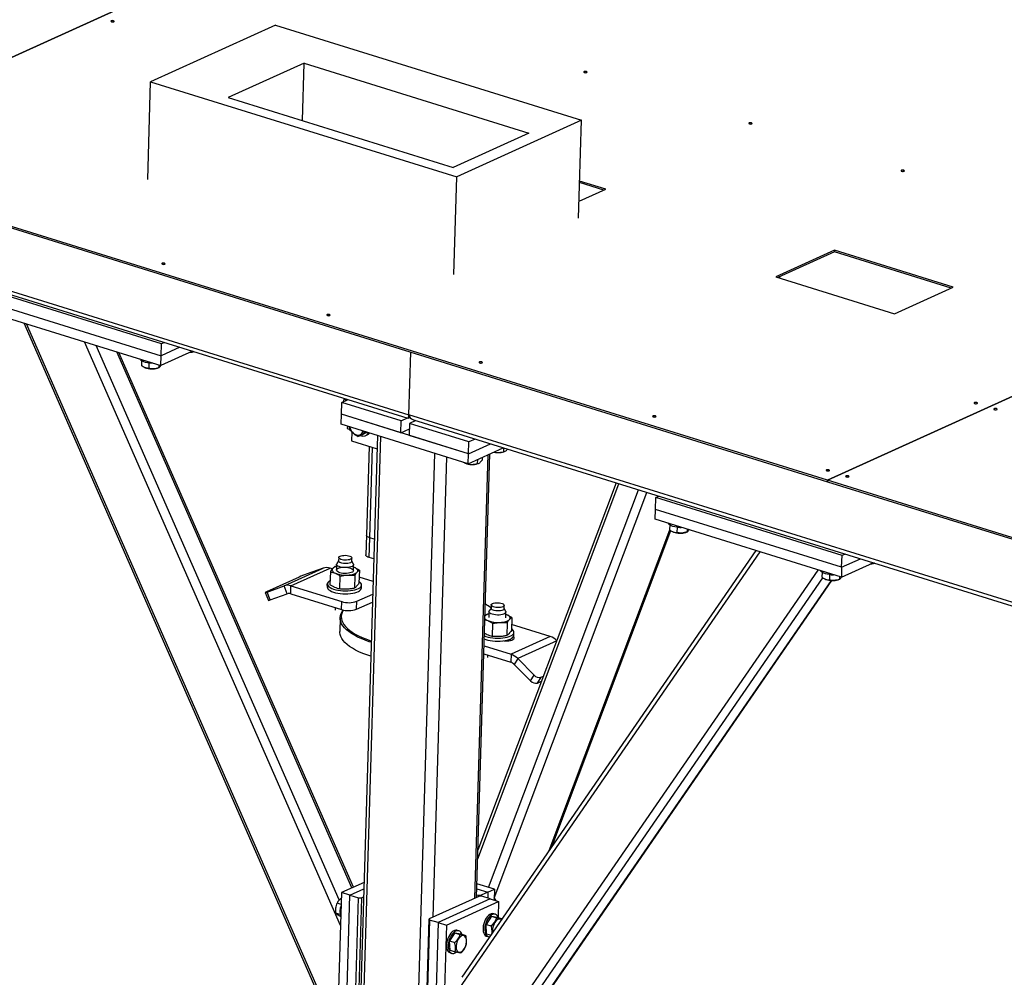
# Model space of a CAD drawing. Header units: millimetres. Extents: x 0 to 841, y 0 to 594.
# Tile 35 of 155: x 420 to 443, y 90 to 112. Entities that reach past the tile are written whole.
import ezdxf

# ---------------------------------------------------------------- set-up
doc = ezdxf.new("R2010")
doc.units = ezdxf.units.MM
doc.layers.add('TRAIT-FORT', color=4, linetype='Continuous', lineweight=25)

msp = doc.modelspace()

# ---------------------------------------------------------------- linework, layer by layer
at = {"layer": 'TRAIT-FORT', "color": 4, "linetype": 'Continuous', "lineweight": 25}
for p, q in [((432.76636, 117.36191), (414.91908, 109.25306)), ((414.91928, 109.253), (432.76656, 117.36185)), ((426.25491, 112.35738), (423.33916, 111.03262)), ((426.25491, 112.35738), (433.41341, 110.13084)), ((426.9263, 111.46778), (425.15207, 110.66167)), ((426.886, 110.12236), (426.9263, 111.46778)), ((426.9263, 111.46778), (432.18421, 109.83239)), ((423.27065, 108.74569), (423.33916, 111.03262)), ((423.33916, 111.03262), (430.49767, 108.80608)), ((425.15207, 110.66167), (430.40998, 109.02628)), ((433.41341, 110.13084), (430.49767, 108.80608)), ((433.3449, 107.8439), (433.41341, 110.13084)), ((432.18421, 109.83239), (430.40998, 109.02628)), ((408.69023, 109.67771), (429.37555, 103.24385)), ((457.01471, 109.81983), (439.16743, 101.71098)), ((439.16762, 101.71092), (457.01491, 109.81977)), ((408.80301, 109.55559), (429.35672, 103.16267)), ((414.91823, 109.21818), (439.16638, 101.67616)), ((439.16743, 101.71098), (414.91928, 109.253)), ((430.42916, 106.51914), (430.49767, 108.80608)), ((433.97984, 108.52001), (433.37083, 108.70943)), ((433.35668, 108.23688), (433.97984, 108.52001)), ((433.93391, 108.49914), (433.36979, 108.6746)), ((439.33254, 107.08864), (437.95966, 106.46488)), ((439.33254, 107.08864), (439.3315, 107.05381)), ((442.10378, 106.22669), (439.33254, 107.08864)), ((439.3315, 107.05381), (438.00454, 106.45092)), ((442.05785, 106.20582), (439.3315, 107.05381)), ((437.95966, 106.46488), (440.7309, 105.60292)), ((438.04449, 106.46907), (438.04358, 106.43877)), ((423.59137, 104.90233), (419.23656, 106.25683)), ((440.7309, 105.60292), (442.10378, 106.22669)), ((419.22821, 105.97822), (423.58302, 104.62372)), ((419.22126, 105.74604), (423.57606, 104.39154)), ((420.36994, 105.38876), (427.7004, 88.67451)), ((427.70385, 88.78982), (420.4325, 105.3693)), ((427.77899, 91.29808), (421.79334, 104.94603)), ((427.75006, 91.89151), (422.06122, 104.86272)), ((423.58302, 104.62372), (423.59137, 104.90233)), ((424.02042, 104.82245), (423.58302, 104.62372)), ((423.66135, 104.93413), (423.59137, 104.90233)), ((428.04674, 92.17442), (422.54844, 104.71117)), ((428.08195, 92.19042), (422.59733, 104.69597)), ((424.31964, 104.72938), (423.57606, 104.39154)), ((423.57606, 104.39154), (423.58302, 104.62372)), ((429.37555, 103.24385), (429.41941, 104.7078)), ((423.12441, 104.50628), (423.12106, 104.3944)), ((423.20151, 104.34511), (423.20924, 104.34184)), ((423.2992, 104.45398), (423.29537, 104.32603)), ((423.50161, 104.33308), (423.53348, 104.34438)), ((423.53379, 104.40469), (423.53197, 104.34385)), ((427.87566, 103.62334), (427.86151, 103.5988)), ((427.80217, 103.25304), (427.81052, 103.53165)), ((427.81052, 103.53165), (427.95678, 103.59811)), ((429.19614, 103.10068), (427.81052, 103.53165)), ((427.91897, 103.58093), (427.86151, 103.5988)), ((427.79521, 103.02087), (427.80217, 103.25304)), ((430.77136, 102.32952), (427.80217, 103.25304)), ((429.18779, 102.82207), (427.80217, 103.25304)), ((429.19614, 103.10068), (429.3424, 103.16713)), ((429.35986, 103.16287), (429.39746, 103.17995)), ((453.6239, 95.70177), (429.37555, 103.24385)), ((430.7644, 102.09735), (427.79521, 103.02087)), ((427.93983, 102.97588), (427.93812, 102.91887)), ((428.0084, 102.87676), (427.99122, 102.9599)), ((429.18779, 102.82207), (429.19614, 103.10068)), ((429.39408, 103.03911), (429.38574, 102.7605)), ((429.54034, 103.10556), (429.39408, 103.03911)), ((430.7797, 102.60813), (429.39408, 103.03911)), ((429.48833, 103.12174), (453.60507, 95.62059)), ((427.93812, 102.91887), (428.00393, 102.8984)), ((428.04418, 102.83685), (428.03801, 102.63095)), ((428.64194, 102.7575), (428.09391, 84.46383)), ((428.17179, 84.4024), (428.72092, 102.73294)), ((428.27617, 102.77396), (428.18471, 102.7324)), ((428.27617, 102.77396), (428.37421, 102.82896)), ((428.30928, 102.8501), (428.3195, 102.84577)), ((428.3438, 102.82164), (428.33998, 102.84009)), ((428.36472, 102.83115), (428.3438, 102.82164)), ((428.35768, 102.84592), (428.35744, 102.83797)), ((428.3727, 102.75719), (428.40321, 102.77105)), ((429.18779, 102.82207), (429.39034, 102.91409)), ((430.77136, 102.32952), (429.38574, 102.7605)), ((428.03801, 102.63095), (428.63261, 102.44601)), ((428.44536, 102.50425), (428.38314, 100.4274)), ((428.46101, 100.36597), (428.52434, 102.47968)), ((430.7644, 102.09735), (431.58424, 102.46984)), ((430.77136, 102.32952), (430.7797, 102.60813)), ((430.77136, 102.32952), (431.28502, 102.56291)), ((430.92596, 102.67459), (430.7797, 102.60813)), ((431.59063, 102.46785), (431.58785, 102.37516)), ((429.43864, 84.00836), (429.98777, 102.3389)), ((429.94299, 91.49064), (430.26539, 102.25255)), ((430.7644, 102.09735), (430.77136, 102.32952)), ((430.91926, 91.9342), (431.23006, 102.30892)), ((430.96007, 91.95275), (431.27087, 102.32746)), ((431.09024, 102.24539), (431.08817, 102.17611)), ((431.59739, 102.37542), (431.61267, 102.38084)), ((430.68463, 102.11128), (430.69485, 102.10695)), ((430.73303, 102.1071), (430.73279, 102.09915)), ((430.98061, 102.19558), (430.97768, 102.09793)), ((430.98722, 102.09819), (431.0025, 102.10361)), ((430.98718, 92.8576), (434.28963, 101.62837)), ((434.22665, 101.64796), (430.99326, 93.0606)), ((439.16638, 101.67616), (439.16743, 101.71098)), ((439.16658, 101.67625), (439.16638, 101.67616)), ((439.16762, 101.71092), (439.16658, 101.6761)), ((439.16658, 101.6761), (466.38372, 93.21062)), ((466.38476, 93.24544), (439.16762, 101.71092)), ((431.24216, 92.18403), (434.7449, 101.48676)), ((431.37066, 91.93411), (434.94417, 101.42478)), ((435.15139, 101.30676), (435.22138, 101.33856)), ((435.14305, 101.02815), (435.15139, 101.30676)), ((439.5062, 99.95227), (435.15139, 101.30676)), ((435.13609, 100.79597), (435.14305, 101.02815)), ((439.49785, 99.67365), (435.14305, 101.02815)), ((439.4909, 99.44148), (435.13609, 100.79597)), ((435.47623, 100.66443), (435.47287, 100.55256)), ((428.38314, 100.4274), (428.36923, 99.96305)), ((432.6588, 93.04651), (435.48266, 100.54624)), ((432.7197, 93.13493), (435.50487, 100.53191)), ((435.55332, 100.50327), (435.56105, 100.49999)), ((435.5668, 100.49765), (435.56105, 100.49999)), ((435.65101, 100.61214), (435.64718, 100.48419)), ((435.85342, 100.49123), (435.88529, 100.50253)), ((435.8856, 100.56285), (435.88378, 100.502)), ((428.4471, 99.90161), (428.46101, 100.36597)), ((428.56929, 100.33229), (428.46101, 100.36597)), ((430.55042, 89.81207), (437.58966, 100.03283)), ((437.49145, 100.06337), (430.61764, 90.08281)), ((439.49785, 99.67365), (439.5062, 99.95227)), ((439.57619, 99.98406), (439.5062, 99.95227)), ((427.68542, 99.74556), (427.68132, 99.60857)), ((427.73539, 99.8273), (427.69125, 99.76234)), ((427.73763, 99.90202), (427.73519, 99.82076)), ((428.04006, 99.81162), (428.04249, 99.89288)), ((428.08043, 99.75068), (428.04025, 99.81817)), ((428.08114, 99.5966), (428.08524, 99.73358)), ((428.55537, 99.86794), (428.4471, 99.90161)), ((439.4909, 99.44148), (440.23447, 99.77932)), ((439.49785, 99.67365), (439.93525, 99.87238)), ((426.45994, 99.23876), (427.37519, 99.6546)), ((426.61978, 99.23927), (427.53504, 99.65511)), ((427.37519, 99.6546), (426.97542, 99.51113)), ((427.5419, 99.56951), (427.53288, 99.26842)), ((427.59085, 99.63776), (427.53504, 99.65511)), ((427.6839, 99.69488), (427.6496, 99.68851)), ((427.76404, 99.16703), (427.77306, 99.46812)), ((428.10451, 99.67089), (428.08359, 99.67857)), ((428.10451, 99.67089), (428.08361, 99.67924)), ((428.11192, 99.48574), (428.1029, 99.18465)), ((428.21962, 99.60474), (428.2106, 99.30365)), ((430.47528, 87.30381), (438.9505, 99.60956)), ((439.03925, 99.55621), (439.0359, 99.44433)), ((439.21404, 99.50391), (439.2102, 99.37597)), ((439.49785, 99.67365), (439.4909, 99.44148)), ((426.8117, 99.44509), (426.04899, 99.09856)), ((426.06017, 99.09529), (426.45994, 99.23876)), ((426.5343, 99.05327), (426.45994, 99.23876)), ((426.61422, 99.05353), (426.61978, 99.23927)), ((426.61978, 99.23927), (427.80746, 98.86986)), ((427.47146, 99.28255), (427.46937, 99.2129)), ((428.53964, 99.34265), (428.2148, 99.44368)), ((428.26901, 99.18894), (428.2711, 99.2586)), ((430.55903, 87.08591), (439.05987, 99.42887)), ((430.90988, 87.24532), (439.25677, 99.36474)), ((430.94196, 87.27563), (439.26764, 99.36427)), ((439.11634, 99.39504), (439.12407, 99.39177)), ((439.12982, 99.38943), (439.12407, 99.39177)), ((439.41644, 99.38301), (439.44831, 99.39431)), ((439.44862, 99.45463), (439.4468, 99.39378)), ((426.02042, 99.08343), (426.09478, 98.89795)), ((426.13453, 98.90981), (426.06017, 99.09529)), ((426.13453, 98.90981), (426.5343, 99.05327)), ((426.61422, 99.05353), (427.80189, 98.68412)), ((428.15795, 98.8776), (428.53078, 99.047)), ((427.80189, 98.68412), (427.80746, 98.86986)), ((428.15238, 98.69186), (428.15795, 98.8776)), ((428.15238, 98.69186), (428.52522, 98.86126)), ((431.30065, 98.79379), (431.29822, 98.71253)), ((431.60308, 98.7034), (431.60551, 98.78466)), ((427.65499, 98.72981), (427.65329, 98.6729)), ((431.24692, 98.58665), (431.21263, 98.58029)), ((431.24844, 98.63734), (431.24434, 98.50035)), ((431.29841, 98.71908), (431.25427, 98.65411)), ((431.64345, 98.64246), (431.60328, 98.70994)), ((431.64416, 98.48837), (431.64826, 98.62536)), ((431.66753, 98.56267), (431.64662, 98.57035)), ((431.66753, 98.56267), (431.64664, 98.57102)), ((427.77029, 98.49399), (427.76055, 98.16895)), ((431.15924, 98.53625), (431.15723, 98.53394)), ((431.33609, 98.3599), (431.32707, 98.05881)), ((431.67495, 98.37752), (431.66593, 98.07642)), ((431.78265, 98.49652), (431.77363, 98.19543)), ((432.68163, 98.05435), (431.77782, 98.33546)), ((431.83204, 98.08072), (431.83412, 98.15037)), ((431.62811, 97.95258), (431.62829, 97.95867)), ((431.75606, 97.96456), (431.75707, 97.99803)), ((432.68163, 98.05435), (431.76637, 97.6385)), ((432.83581, 97.9541), (431.92324, 97.53948)), ((431.13071, 97.64874), (431.76081, 97.45276)), ((431.13628, 97.83449), (431.76637, 97.6385)), ((431.76637, 97.6385), (431.76081, 97.45276)), ((431.21801, 97.62159), (431.21631, 97.56468)), ((431.92324, 97.53948), (431.83924, 97.40325)), ((431.83924, 97.40325), (432.22311, 97.01605)), ((431.92324, 97.53948), (432.30711, 97.15228)), ((432.22311, 97.01605), (432.30711, 97.15228)), ((432.38336, 96.966), (432.46735, 97.10222)), ((432.38336, 96.966), (432.48035, 97.01006)), ((432.46735, 97.10222), (432.52489, 97.12837)), ((428.32874, 92.30255), (427.80191, 92.06319)), ((427.99986, 92.00162), (428.32413, 92.14895)), ((430.96608, 92.15315), (431.22435, 92.07282)), ((431.37689, 92.14212), (430.96954, 92.26882)), ((431.22435, 92.07282), (431.37689, 92.14212)), ((431.37689, 92.14212), (431.36926, 91.88764)), ((427.80191, 92.06319), (427.64889, 86.9553)), ((427.99986, 92.00162), (427.80191, 92.06319)), ((427.84684, 86.89373), (427.99986, 92.00162)), ((427.99986, 92.00162), (428.1978, 91.94005)), ((428.04478, 86.83217), (428.1978, 91.94005)), ((428.2679, 91.9416), (428.11488, 86.83371)), ((428.1978, 91.94005), (428.2679, 91.9416)), ((428.2679, 91.9416), (428.31861, 91.96464)), ((431.01079, 91.97579), (429.85147, 91.44905)), ((431.27883, 91.91577), (430.05849, 91.36131)), ((430.96192, 92.01434), (431.00171, 92.00196)), ((431.00079, 91.97124), (431.00171, 92.00196)), ((431.00171, 92.00196), (431.0718, 92.00351)), ((431.08088, 91.97733), (431.01079, 91.97579)), ((431.0718, 92.00351), (431.07101, 91.97712)), ((431.22435, 92.07282), (431.0718, 92.00351)), ((431.27883, 91.91577), (431.08088, 91.97733)), ((431.22435, 92.07282), (431.22019, 91.93401)), ((431.27883, 91.91577), (431.47678, 91.8542)), ((427.79356, 91.78452), (427.69748, 91.81441)), ((430.25644, 91.29974), (431.47678, 91.8542)), ((431.47678, 91.8542), (431.46598, 91.49387)), ((427.76816, 91.55003), (427.67222, 91.57987)), ((429.69845, 86.34117), (429.85147, 91.44905)), ((429.86055, 91.42288), (429.70753, 86.315)), ((429.85147, 91.44905), (429.86055, 91.42288)), ((430.05849, 91.36131), (429.86055, 91.42288)), ((431.30769, 91.5121), (431.18415, 91.3204)), ((431.30769, 91.5121), (431.42637, 91.47519)), ((431.30769, 91.5121), (431.44294, 91.48606)), ((431.40108, 91.55695), (431.36149, 91.56927)), ((431.44294, 91.48606), (431.55919, 91.44991)), ((430.05849, 91.36131), (429.90547, 86.25343)), ((430.05849, 91.36131), (430.25644, 91.29974)), ((430.25644, 91.29974), (430.10342, 86.19186)), ((430.54684, 91.16884), (430.50725, 91.18115)), ((431.18415, 91.3204), (431.30282, 91.28349)), ((431.19586, 91.10266), (431.18415, 91.3204)), ((430.45345, 91.12398), (430.32991, 90.93228)), ((430.45345, 91.12398), (430.57213, 91.08707)), ((430.45345, 91.12398), (430.58871, 91.09794)), ((430.58871, 91.09794), (430.70739, 91.06103)), ((431.19586, 91.10266), (431.29813, 91.07086)), ((431.19814, 91.04409), (431.23773, 91.03177)), ((430.32991, 90.93228), (430.44859, 90.89537)), ((430.34163, 90.71455), (430.32991, 90.93228)), ((430.34163, 90.71455), (430.4603, 90.67763)), ((430.3439, 90.65597), (430.38349, 90.64365))]:
    msp.add_line(p, q, dxfattribs=at)
at = {"layer": 'TRAIT-FORT', "color": 4, "linetype": 'Continuous', "lineweight": 25, "flags": 128}
for points in [[(422.47817, 112.43601), (422.4851, 112.44101), (422.48615, 112.44674), (422.48117, 112.45234), (422.4709, 112.45695), (422.45693, 112.45988), (422.44136, 112.46067), (422.42658, 112.45921), (422.41483, 112.45571), (422.4079, 112.45072), (422.40684, 112.44499), (422.41183, 112.43939), (422.42209, 112.43477), (422.43607, 112.43185), (422.45163, 112.43106), (422.46642, 112.43252), (422.47817, 112.43601)], [(433.53636, 111.2486), (433.54329, 111.2536), (433.54435, 111.25933), (433.53936, 111.26493), (433.5291, 111.26954), (433.51512, 111.27247), (433.49956, 111.27326), (433.48477, 111.2718), (433.47302, 111.2683), (433.46609, 111.26331), (433.46504, 111.25758), (433.47002, 111.25198), (433.48029, 111.24736), (433.49426, 111.24444), (433.50983, 111.24365), (433.52461, 111.24511), (433.53636, 111.2486)], [(437.3963, 110.04803), (437.40323, 110.05302), (437.40429, 110.05875), (437.3993, 110.06435), (437.38904, 110.06897), (437.37506, 110.07189), (437.3595, 110.07268), (437.34471, 110.07122), (437.33296, 110.06773), (437.32603, 110.06273), (437.32498, 110.057), (437.32996, 110.0514), (437.34023, 110.04679), (437.3542, 110.04386), (437.36977, 110.04307), (437.38455, 110.04453), (437.3963, 110.04803)], [(440.95933, 108.9398), (440.96626, 108.9448), (440.96731, 108.95053), (440.96232, 108.95613), (440.95206, 108.96074), (440.93808, 108.96367), (440.92252, 108.96446), (440.90774, 108.963), (440.89598, 108.9595), (440.88906, 108.95451), (440.888, 108.94878), (440.89299, 108.94318), (440.90325, 108.93856), (440.91723, 108.93564), (440.93279, 108.93485), (440.94758, 108.93631), (440.95933, 108.9398)], [(423.66853, 106.76519), (423.67545, 106.77018), (423.67651, 106.77591), (423.67152, 106.78151), (423.66126, 106.78613), (423.64728, 106.78905), (423.63172, 106.78984), (423.61693, 106.78838), (423.60518, 106.78489), (423.59825, 106.77989), (423.5972, 106.77416), (423.60219, 106.76856), (423.61245, 106.76395), (423.62643, 106.76102), (423.64199, 106.76023), (423.65677, 106.76169), (423.66853, 106.76519)], [(427.52847, 105.56461), (427.5354, 105.5696), (427.53645, 105.57534), (427.53146, 105.58094), (427.5212, 105.58555), (427.50722, 105.58848), (427.49166, 105.58927), (427.47687, 105.58781), (427.46512, 105.58431), (427.45819, 105.57932), (427.45714, 105.57359), (427.46213, 105.56799), (427.47239, 105.56337), (427.48637, 105.56045), (427.50193, 105.55965), (427.51672, 105.56112), (427.52847, 105.56461)], [(423.38976, 104.44949), (423.36343, 104.44965), (423.31432, 104.45245), (423.26674, 104.45843), (423.22221, 104.4674), (423.18217, 104.47906), (423.14791, 104.49306), (423.12052, 104.50893), (423.10089, 104.52617), (423.09027, 104.54264)], [(431.09149, 104.45639), (431.09842, 104.46138), (431.09947, 104.46711), (431.09449, 104.47271), (431.08422, 104.47733), (431.07025, 104.48025), (431.05468, 104.48104), (431.0399, 104.47958), (431.02815, 104.47609), (431.02122, 104.47109), (431.02016, 104.46536), (431.02515, 104.45976), (431.03541, 104.45515), (431.04939, 104.45222), (431.06495, 104.45143), (431.07974, 104.45289), (431.09149, 104.45639)], [(442.66997, 103.50537), (442.6769, 103.51036), (442.67795, 103.51609), (442.67297, 103.52169), (442.66271, 103.52631), (442.64873, 103.52923), (442.63316, 103.53002), (442.61838, 103.52856), (442.60663, 103.52507), (442.5997, 103.52008), (442.59865, 103.51434), (442.60363, 103.50874), (442.61389, 103.50413), (442.62787, 103.5012), (442.64344, 103.50041), (442.65822, 103.50187), (442.66997, 103.50537)], [(443.12525, 103.36376), (443.13217, 103.36875), (443.13323, 103.37449), (443.12824, 103.38009), (443.11798, 103.3847), (443.104, 103.38763), (443.08844, 103.38842), (443.07365, 103.38696), (443.0619, 103.38346), (443.05497, 103.37847), (443.05392, 103.37274), (443.05891, 103.36714), (443.06917, 103.36252), (443.08315, 103.3596), (443.09871, 103.3588), (443.11349, 103.36027), (443.12525, 103.36376)], [(435.14938, 103.19424), (435.1563, 103.19924), (435.15736, 103.20497), (435.15237, 103.21057), (435.14211, 103.21518), (435.12813, 103.21811), (435.11257, 103.2189), (435.09778, 103.21744), (435.08603, 103.21394), (435.0791, 103.20895), (435.07805, 103.20322), (435.08304, 103.19762), (435.0933, 103.193), (435.10728, 103.19008), (435.12284, 103.18929), (435.13762, 103.19075), (435.14938, 103.19424)], [(427.99636, 102.9583), (427.99928, 102.94469), (428.01239, 102.90479), (428.03161, 102.86726), (428.0561, 102.83374), (428.08478, 102.80569), (428.11641, 102.78435), (428.1496, 102.77064), (428.18291, 102.76517), (428.21487, 102.76817), (428.24409, 102.77951), (428.2693, 102.7987), (428.28938, 102.82489), (428.30248, 102.8539)], [(439.20726, 101.9321), (439.21419, 101.93709), (439.21524, 101.94282), (439.21026, 101.94842), (439.2, 101.95304), (439.18602, 101.95596), (439.17045, 101.95676), (439.15567, 101.95529), (439.14392, 101.9518), (439.13699, 101.94681), (439.13594, 101.94107), (439.14092, 101.93547), (439.15118, 101.93086), (439.16516, 101.92793), (439.18073, 101.92714), (439.19551, 101.9286), (439.20726, 101.9321)], [(439.66254, 101.79049), (439.66947, 101.79549), (439.67052, 101.80122), (439.66554, 101.80682), (439.65527, 101.81143), (439.64129, 101.81436), (439.62573, 101.81515), (439.61095, 101.81369), (439.59919, 101.81019), (439.59227, 101.8052), (439.59121, 101.79947), (439.5962, 101.79387), (439.60646, 101.78925), (439.62044, 101.78633), (439.636, 101.78554), (439.65079, 101.787), (439.66254, 101.79049)], [(435.64205, 100.61321), (435.59581, 100.62071), (435.55336, 100.63107), (435.51606, 100.64395), (435.48511, 100.65895), (435.4615, 100.67557), (435.446, 100.69328), (435.44208, 100.7008)], [(428.46101, 100.36597), (428.43247, 100.37664), (428.4097, 100.38904), (428.3936, 100.40267), (428.38478, 100.41703), (428.38314, 100.4274)], [(428.46101, 100.36597), (428.43247, 100.37664), (428.4097, 100.38904), (428.3936, 100.40267), (428.38478, 100.41703), (428.38314, 100.4274)], [(427.85868, 99.95347), (427.89529, 99.95369), (427.9316, 99.95065), (427.9655, 99.94452), (427.995, 99.93565), (428.01842, 99.92456), (428.03437, 99.9119), (428.04193, 99.8984), (428.04067, 99.88484), (428.03066, 99.87201), (428.01247, 99.86066), (427.98717, 99.85146), (427.95623, 99.84492), (427.92144, 99.84143), (427.88483, 99.84121), (427.84852, 99.84425), (427.81463, 99.85038), (427.78512, 99.85925), (427.76171, 99.87034), (427.74575, 99.883), (427.73819, 99.8965), (427.73945, 99.91006), (427.74947, 99.92289), (427.76765, 99.93424), (427.79295, 99.94345), (427.82389, 99.94998), (427.85868, 99.95347)], [(428.4471, 99.90161), (428.41856, 99.91229), (428.39579, 99.92468), (428.37969, 99.93832), (428.37087, 99.95268), (428.36923, 99.96305)], [(428.08043, 99.75068), (428.08505, 99.73772), (428.08231, 99.72183), (428.07036, 99.70676), (428.04975, 99.69323), (428.02146, 99.68187), (427.9868, 99.6732), (427.9474, 99.66764), (427.90509, 99.66544), (427.86186, 99.66671), (427.81973, 99.67138), (427.78067, 99.67924), (427.7465, 99.68993), (427.71882, 99.70293), (427.69892, 99.71765), (427.68775, 99.73339), (427.68581, 99.74942), (427.69125, 99.76234)], [(427.91901, 99.76017), (427.88239, 99.75995), (427.84609, 99.76299), (427.81219, 99.76912), (427.78268, 99.77799), (427.75927, 99.78907), (427.74332, 99.80174), (427.73576, 99.81524), (427.73519, 99.82076)], [(428.04006, 99.81162), (428.03824, 99.80358), (428.02822, 99.79075), (428.01004, 99.7794), (427.98474, 99.77019), (427.95379, 99.76366), (427.91901, 99.76017)], [(427.59622, 99.64447), (427.58648, 99.63066), (427.58179, 99.61637), (427.58222, 99.60184), (427.58777, 99.58733), (427.59833, 99.57308), (427.61374, 99.55933), (427.63373, 99.54632), (427.65795, 99.53428)], [(427.92212, 99.52958), (427.87937, 99.52912), (427.83671, 99.53209), (427.79613, 99.53835), (427.75952, 99.54762), (427.72861, 99.55946), (427.70484, 99.57332), (427.68931, 99.58854), (427.68275, 99.60442), (427.68548, 99.62022), (427.69736, 99.63519), (427.71784, 99.64864), (427.74595, 99.65993), (427.78039, 99.66854), (427.81955, 99.67407), (427.86159, 99.67625), (427.90455, 99.675), (427.94642, 99.67035), (427.98524, 99.66254), (428.01919, 99.65192), (428.0467, 99.639), (428.06647, 99.62437), (428.07757, 99.60873), (428.0795, 99.59279), (428.07215, 99.57732), (428.05588, 99.56303), (428.03144, 99.55058), (427.99998, 99.54057), (427.96296, 99.53346), (427.92212, 99.52958)], [(427.94296, 99.49239), (427.98073, 99.49533), (428.01681, 99.5001), (428.05056, 99.50662), (428.08142, 99.51478), (428.10885, 99.52445), (428.13239, 99.53545), (428.15162, 99.54761), (428.16624, 99.5607)], [(428.16624, 99.5607), (428.17597, 99.57451), (428.18067, 99.5888), (428.18024, 99.60333), (428.17469, 99.61784), (428.16412, 99.63209), (428.14871, 99.64584), (428.12873, 99.65885), (428.10451, 99.67089)], [(439.20507, 99.50498), (439.15883, 99.51249), (439.11638, 99.52285), (439.07908, 99.53573), (439.04813, 99.55072), (439.02452, 99.56734), (439.00902, 99.58506), (439.00511, 99.59258)], [(427.53562, 99.35966), (427.51405, 99.34628), (427.49127, 99.32642), (427.47698, 99.30532), (427.47149, 99.28344), (427.47494, 99.26127), (427.48724, 99.23931), (427.50812, 99.21805), (427.53712, 99.19796), (427.57357, 99.1795), (427.61668, 99.16306), (427.66548, 99.14903), (427.71887, 99.13772), (427.77567, 99.12937), (427.8346, 99.12418), (427.89435, 99.12226), (427.95359, 99.12365)], [(427.95359, 99.12365), (428.01099, 99.12832), (428.06526, 99.13617), (428.11521, 99.14702), (428.1597, 99.16064), (428.19776, 99.1767), (428.22851, 99.19487), (428.25129, 99.21473), (428.26559, 99.23583), (428.27107, 99.25771), (428.26762, 99.27988), (428.25532, 99.30184), (428.23444, 99.3231), (428.21168, 99.3394)], [(426.04899, 99.09856), (426.03579, 99.0924), (426.02646, 99.08769), (426.02135, 99.0846), (426.02067, 99.08325), (426.02444, 99.08369), (426.03251, 99.08592), (426.04457, 99.08983), (426.06017, 99.09529)], [(427.46937, 99.2129), (427.47286, 99.19162), (427.48516, 99.16966), (427.50604, 99.1484), (427.53503, 99.12831), (427.57149, 99.10984), (427.61459, 99.09341), (427.66339, 99.07938), (427.71678, 99.06807), (427.77358, 99.05972), (427.83251, 99.05453), (427.89226, 99.0526), (427.9515, 99.054)], [(427.9515, 99.054), (428.0089, 99.05867), (428.06318, 99.06652), (428.11312, 99.07737), (428.15762, 99.09098), (428.19567, 99.10705), (428.22643, 99.12522), (428.24921, 99.14507), (428.2635, 99.16618), (428.26898, 99.18806), (428.26901, 99.18894)], [(431.48446, 98.73321), (431.44785, 98.73298), (431.41154, 98.73602), (431.37765, 98.74216), (431.34814, 98.75102), (431.32473, 98.76211), (431.30878, 98.77478), (431.30121, 98.78828), (431.30247, 98.80184), (431.31249, 98.81466), (431.33067, 98.82601), (431.35597, 98.83522), (431.38692, 98.84176), (431.4217, 98.84524), (431.45832, 98.84547), (431.49462, 98.84243), (431.52852, 98.8363), (431.55803, 98.82743), (431.58144, 98.81634), (431.59739, 98.80368), (431.60495, 98.79017), (431.60369, 98.77661), (431.59368, 98.76379), (431.57549, 98.75244), (431.55019, 98.74323), (431.51925, 98.73669), (431.48446, 98.73321)], [(428.49699, 97.9191), (428.45111, 97.93387), (428.35424, 97.96811), (428.26352, 98.0046), (428.17938, 98.04315), (428.10222, 98.08358), (428.03241, 98.1257), (427.97029, 98.1693), (427.91614, 98.21419), (427.87023, 98.26014), (427.83277, 98.30694), (427.80395, 98.35436), (427.7839, 98.40218), (427.77271, 98.45017), (427.77044, 98.4981), (427.77711, 98.54575), (427.79267, 98.59288), (427.81706, 98.63927), (427.84088, 98.67321)], [(427.85158, 98.67418), (427.84212, 98.6598), (427.81806, 98.61403), (427.8027, 98.56753), (427.79612, 98.52052), (427.79836, 98.47322), (427.8094, 98.42587), (427.82918, 98.37869), (427.85762, 98.3319), (427.89458, 98.28573), (427.93988, 98.24039), (427.99331, 98.1961), (428.0546, 98.15308), (428.12348, 98.11152), (428.19961, 98.07163), (428.28263, 98.03359), (428.37214, 97.9976), (428.46771, 97.96381), (428.49804, 97.95395)], [(431.48951, 98.55788), (431.44649, 98.55741), (431.40356, 98.5604), (431.36272, 98.56671), (431.32588, 98.57604), (431.29478, 98.58795), (431.27085, 98.60189), (431.25523, 98.61721), (431.24863, 98.6332), (431.25137, 98.64909), (431.25427, 98.65411)], [(431.60308, 98.7034), (431.60126, 98.69535), (431.59124, 98.68253), (431.57306, 98.67118), (431.54776, 98.66197), (431.51682, 98.65543), (431.48203, 98.65195), (431.44542, 98.65172), (431.40911, 98.65476), (431.37521, 98.66089), (431.3457, 98.66976), (431.32229, 98.68085), (431.30634, 98.69351), (431.29878, 98.70702), (431.29822, 98.71253)], [(431.64345, 98.64246), (431.64594, 98.63752), (431.64787, 98.62149), (431.64048, 98.60592), (431.62411, 98.59154), (431.59951, 98.57902), (431.56785, 98.56894), (431.5306, 98.56179), (431.48951, 98.55788)], [(431.72926, 98.45248), (431.739, 98.46629), (431.74369, 98.48058), (431.74326, 98.4951), (431.73771, 98.50962), (431.72714, 98.52387), (431.71174, 98.53762), (431.69175, 98.55063), (431.66753, 98.56267)], [(431.50598, 98.38417), (431.54376, 98.3871), (431.57983, 98.39187), (431.61358, 98.39839), (431.64444, 98.40656), (431.67187, 98.41623), (431.69541, 98.42723), (431.71465, 98.43938), (431.72926, 98.45248)], [(428.48726, 97.59406), (428.39219, 97.62565), (428.29834, 97.66104), (428.21086, 97.69858), (428.13017, 97.73809), (428.05664, 97.77939), (427.99063, 97.82228), (427.93246, 97.86655), (427.8824, 97.912), (427.84069, 97.9584), (427.80753, 98.00554), (427.78308, 98.05319), (427.76745, 98.10112), (427.76072, 98.14911), (427.76055, 98.16895)], [(431.14328, 98.06841), (431.1797, 98.05484), (431.2285, 98.04081), (431.28189, 98.0295), (431.33869, 98.02115), (431.39762, 98.01596), (431.45737, 98.01403), (431.51661, 98.01542), (431.57401, 98.0201), (431.62829, 98.02795), (431.67823, 98.0388), (431.72273, 98.05241), (431.76078, 98.06848), (431.79154, 98.08665), (431.81432, 98.1065), (431.82861, 98.12761), (431.83409, 98.14949), (431.83064, 98.17165), (431.81834, 98.19361), (431.79746, 98.21487), (431.7747, 98.23118)], [(431.1412, 97.99875), (431.17762, 97.98519), (431.22641, 97.97116), (431.2798, 97.95984), (431.3366, 97.9515), (431.39553, 97.9463), (431.45529, 97.94438), (431.51452, 97.94577), (431.57192, 97.95044), (431.6262, 97.95829), (431.67614, 97.96915), (431.72064, 97.98276), (431.75869, 97.99883), (431.78945, 98.01699), (431.81223, 98.03685), (431.82652, 98.05795), (431.832, 98.07983), (431.83204, 98.08072)], [(431.60022, 97.95408), (431.62416, 97.95271), (431.66844, 97.95282), (431.71104, 97.95635), (431.75011, 97.96315), (431.78394, 97.97292), (431.81105, 97.98524), (431.83025, 97.99956), (431.8407, 98.01526), (431.84196, 98.03166), (431.83396, 98.04803), (431.82589, 98.05661)], [(431.36149, 91.56927), (431.35791, 91.5703), (431.3301, 91.57307), (431.30067, 91.56729), (431.27058, 91.55312), (431.24078, 91.53104), (431.21224, 91.50175), (431.18586, 91.46618), (431.16251, 91.42549), (431.14293, 91.38098), (431.12775, 91.33408)], [(431.47292, 91.47674), (431.46272, 91.50053), (431.44477, 91.52738), (431.42279, 91.54674), (431.3975, 91.55798), (431.36969, 91.56076), (431.34026, 91.55497), (431.31017, 91.54081), (431.28037, 91.51873), (431.25182, 91.48943), (431.22545, 91.45387), (431.2021, 91.41318), (431.18252, 91.36867), (431.16734, 91.32177)], [(431.5443, 91.42829), (431.53306, 91.43704), (431.51108, 91.44575), (431.48679, 91.44595), (431.46123, 91.43765), (431.43553, 91.4212), (431.41081, 91.39732), (431.38815, 91.36706), (431.36855, 91.33174), (431.35285, 91.2929), (431.34174, 91.25224), (431.33572, 91.21154), (431.33504, 91.17258)], [(430.50725, 91.18115), (430.50367, 91.18218), (430.47586, 91.18495), (430.44644, 91.17917), (430.41634, 91.16501), (430.38654, 91.14292), (430.358, 91.11363), (430.33163, 91.07806), (430.30827, 91.03737), (430.28869, 90.99286), (430.27351, 90.94596)], [(431.12775, 91.33408), (431.11745, 91.2863), (431.11238, 91.23918), (431.11268, 91.19422), (431.11836, 91.15288), (431.12922, 91.11649), (431.14493, 91.0862), (431.16497, 91.063), (431.18871, 91.04764), (431.19814, 91.04409)], [(431.16734, 91.32177), (431.15704, 91.27399), (431.15196, 91.22687), (431.15227, 91.18191), (431.15795, 91.14057), (431.16881, 91.10417), (431.18452, 91.07389), (431.20456, 91.05069), (431.2283, 91.03532), (431.25496, 91.02828), (431.26857, 91.02794)], [(430.61868, 91.08862), (430.60848, 91.11241), (430.59053, 91.13926), (430.56856, 91.15862), (430.54326, 91.16987), (430.51545, 91.17264), (430.48603, 91.16685), (430.45593, 91.15269), (430.42613, 91.13061), (430.39759, 91.10131), (430.37122, 91.06575), (430.34786, 91.02506), (430.32828, 90.98055), (430.3131, 90.93365)], [(430.4808, 90.78446), (430.48549, 90.74893), (430.49535, 90.7184), (430.50994, 90.69419), (430.52864, 90.67737), (430.55061, 90.66867), (430.57491, 90.66846), (430.60047, 90.67677), (430.62616, 90.69322), (430.65088, 90.71709), (430.67354, 90.74736), (430.69315, 90.78268), (430.70885, 90.82151), (430.71995, 90.86217), (430.72598, 90.90287), (430.72666, 90.94184), (430.72197, 90.97736), (430.71211, 91.00789), (430.69752, 91.0321), (430.67882, 91.04892), (430.65685, 91.05763), (430.63255, 91.05783), (430.60699, 91.04953), (430.58129, 91.03308), (430.55658, 91.0092), (430.53392, 90.97894), (430.51431, 90.94362), (430.49861, 90.90478), (430.48751, 90.86412), (430.48148, 90.82342), (430.4808, 90.78446)], [(431.33504, 91.17258), (431.33973, 91.13705), (431.34073, 91.13272)], [(430.27351, 90.94596), (430.26322, 90.89818), (430.25814, 90.85106), (430.25844, 90.80611), (430.26412, 90.76477), (430.27499, 90.72837), (430.29069, 90.69808), (430.31074, 90.67488), (430.33447, 90.65952), (430.3439, 90.65597)], [(430.3131, 90.93365), (430.3028, 90.88587), (430.29773, 90.83875), (430.29803, 90.79379), (430.30371, 90.75245), (430.31458, 90.71605), (430.33028, 90.68577), (430.35033, 90.66257), (430.37406, 90.6472), (430.40072, 90.64016), (430.42945, 90.64168), (430.45933, 90.65169), (430.4894, 90.66989), (430.49015, 90.67045)]]:
    msp.add_lwpolyline(points, dxfattribs=at)
at = {"layer": 'TRAIT-FORT', "color": 4, "linetype": 'Continuous', "lineweight": 25}
for centre, radius, start, end in [((424.23963, 105.08083), 0.37806, 273.481977, 287.153878), ((423.36823, 104.76489), 0.45194, 249.40322, 287.164947), ((428.30409, 102.90636), 0.16351, 246.236099, 327.850996), ((428.46198, 103.20951), 0.39065, 248.610586, 267.146319), ((428.33636, 102.91575), 0.1594, 294.79565, 320.474925), ((431.46301, 102.83007), 0.47409, 257.332093, 286.465781), ((430.85384, 102.52999), 0.45193, 249.402534, 287.165634), ((435.71994, 100.93389), 0.46234, 250.656182, 286.779465), ((435.7327, 101.34268), 0.73508, 262.916107, 270.691388), ((440.15446, 100.13076), 0.37806, 273.481977, 287.153877), ((427.83933, 97.13334), 2.52987, 109.967239, 113.966274), ((427.45588, 99.41745), 0.2505, 71.578741, 108.790309), ((427.73246, 99.49464), 0.20251, 103.906287, 132.28198), ((427.89536, 100.15915), 0.66845, 249.196061, 274.083033), ((439.29572, 100.23445), 0.73508, 262.916107, 270.691388), ((426.54063, 99.00161), 0.2505, 71.578741, 108.790309), ((427.49466, 99.26771), 0.03526, 132.892465, 226.203783), ((439.28297, 99.82567), 0.46234, 250.656182, 286.779465), ((426.57464, 98.9347), 0.12525, 71.578741, 108.790309), ((426.07181, 99.04749), 0.15129, 278.732046, 294.491819), ((427.97093, 99.40703), 0.56149, 253.074122, 289.45572), ((430.62123, 97.82872), 1.12329, 52.914267, 61.015874), ((427.96536, 99.22129), 0.56149, 253.074122, 289.45572), ((431.29549, 98.38642), 0.20251, 103.906287, 132.28198), ((431.27532, 98.57336), 0.15701, 220.188294, 249.747074), ((431.45838, 99.05092), 0.66845, 249.196061, 274.083033), ((432.56002, 97.68794), 0.38606, 43.835515, 71.639001), ((431.64476, 97.2721), 0.38606, 43.835515, 71.639001), ((431.7, 97.26956), 0.19303, 43.835515, 71.639001), ((432.34404, 97.12167), 0.16056, 221.135704, 284.173375), ((432.42804, 97.2579), 0.16056, 221.135704, 284.173375), ((428.14018, 91.61913), 0.37635, 157.311295, 199.40081)]:
    msp.add_arc(centre, radius, start, end, dxfattribs=at)
for centre, major_axis, ratio in [((429.34831, 103.32238), (-0.01, 0.15991), 0.16060498), ((429.34831, 103.32238), (-0.01, 0.15991), 0.16060498), ((429.58585, 103.2485), (0.21016, 0.01314), 0.66028513), ((429.58585, 103.2485), (0.21016, 0.01314), 0.66028513)]:
    msp.add_ellipse(centre, major_axis=major_axis, ratio=ratio, start_param=3.08048103, end_param=4.18905432, dxfattribs=at)
for points, knots in [([(424.34743, 104.72074), (424.33959, 104.71828), (424.31375, 104.71019), (424.2872, 104.70787), (424.26872, 104.70625)], [0, 0, 0, 0, 0.30354566, 1, 1, 1, 1]), ([(423.29537, 104.32603), (423.27298, 104.32768), (423.23595, 104.3304), (423.18279, 104.35235), (423.14724, 104.37449), (423.12688, 104.38998), (423.12106, 104.3944)], [0, 0, 0, 0, 0.38554949, 0.63764185, 0.89654625, 1, 1, 1, 1]), ([(423.53197, 104.34385), (423.51128, 104.33721), (423.46946, 104.32379), (423.40783, 104.31539), (423.3492, 104.31649), (423.31342, 104.32283), (423.29537, 104.32603)], [0, 0, 0, 0, 0.26460494, 0.53494775, 0.76534313, 1, 1, 1, 1]), ([(423.53197, 104.34385), (423.53722, 104.34629), (423.54784, 104.35124), (423.56275, 104.36771), (423.57219, 104.38487), (423.57589, 104.3916)], [0, 0, 0, 0, 0.37307607, 0.75424218, 1, 1, 1, 1]), ([(427.84625, 103.54789), (427.84854, 103.55759), (427.85267, 103.57513), (427.85878, 103.59149), (427.86151, 103.5988)], [0, 0, 0, 0, 0.55349711, 1, 1, 1, 1]), ([(428.18471, 102.7324), (428.16606, 102.74341), (428.12836, 102.76567), (428.08006, 102.80208), (428.03987, 102.83961), (428.01896, 102.8643), (428.0084, 102.87676)], [0, 0, 0, 0, 0.26460494, 0.53494775, 0.76534313, 1, 1, 1, 1]), ([(428.18471, 102.7324), (428.19517, 102.73863), (428.21633, 102.75122), (428.25521, 102.77329), (428.29838, 102.79712), (428.32857, 102.81342), (428.3438, 102.82164)], [0, 0, 0, 0, 0.26460494, 0.53494775, 0.76534313, 1, 1, 1, 1]), ([(428.35744, 102.83797), (428.34564, 102.83988), (428.32177, 102.84374), (428.29293, 102.85623), (428.27667, 102.86913), (428.27256, 102.8724)], [0, 0, 0, 0, 0.42225037, 0.8536571, 1, 1, 1, 1]), ([(428.35744, 102.83797), (428.37843, 102.832), (428.40194, 102.82532), (428.42642, 102.82388), (428.42905, 102.82372)], [0, 0, 0, 0, 0.892693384, 1, 1, 1, 1]), ([(431.3671, 102.37118), (431.38023, 102.36804), (431.41495, 102.35973), (431.4703, 102.3567), (431.5313, 102.36179), (431.56888, 102.37067), (431.58785, 102.37516)], [0, 0, 0, 0, 0.18269136, 0.48314689, 0.73920536, 1, 1, 1, 1]), ([(431.58785, 102.37516), (431.60169, 102.3781), (431.62458, 102.38298), (431.65804, 102.40719), (431.67666, 102.4279), (431.68593, 102.43821)], [0, 0, 0, 0, 0.43444879, 0.71851407, 1, 1, 1, 1]), ([(430.73279, 102.09915), (430.72098, 102.10106), (430.69711, 102.10492), (430.66828, 102.11741), (430.65202, 102.13031), (430.6479, 102.13358)], [0, 0, 0, 0, 0.42225037, 0.8536571, 1, 1, 1, 1]), ([(430.73279, 102.09915), (430.75389, 102.09395), (430.79656, 102.08344), (430.86011, 102.07936), (430.92113, 102.08459), (430.95872, 102.09345), (430.97768, 102.09793)], [0, 0, 0, 0, 0.26460494, 0.53494775, 0.76534313, 1, 1, 1, 1]), ([(430.97768, 102.09793), (430.99153, 102.10082), (431.01443, 102.10561), (431.04818, 102.13055), (431.07111, 102.15471), (431.08438, 102.17135), (431.08817, 102.17611)], [0, 0, 0, 0, 0.38554949, 0.63764185, 0.89654625, 1, 1, 1, 1]), ([(435.47287, 100.55256), (435.49484, 100.53681), (435.53117, 100.51076), (435.5844, 100.49097), (435.62043, 100.48504), (435.64124, 100.48438), (435.64718, 100.48419)], [0, 0, 0, 0, 0.38554949, 0.63764185, 0.89654625, 1, 1, 1, 1]), ([(435.88378, 100.502), (435.86309, 100.49537), (435.82127, 100.48195), (435.75964, 100.47355), (435.70101, 100.47465), (435.66523, 100.48099), (435.64718, 100.48419)], [0, 0, 0, 0, 0.26460494, 0.53494775, 0.76534313, 1, 1, 1, 1]), ([(435.88378, 100.502), (435.88903, 100.50445), (435.89965, 100.5094), (435.91457, 100.52587), (435.924, 100.54303), (435.9277, 100.54976)], [0, 0, 0, 0, 0.37307607, 0.75424217, 1, 1, 1, 1]), ([(440.26227, 99.77067), (440.25442, 99.76821), (440.22858, 99.76012), (440.20204, 99.7578), (440.18355, 99.75618)], [0, 0, 0, 0, 0.30354566, 1, 1, 1, 1]), ([(427.59622, 99.64447), (427.5872, 99.63377), (427.56909, 99.61228), (427.55099, 99.58381), (427.5419, 99.56951)], [0, 0, 0, 0, 0.49784375, 1, 1, 1, 1]), ([(427.5419, 99.56951), (427.5611, 99.56552), (427.59964, 99.5575), (427.63846, 99.54204), (427.65795, 99.53428)], [0, 0, 0, 0, 0.49816548, 1, 1, 1, 1]), ([(427.6496, 99.68851), (427.64085, 99.68307), (427.62328, 99.67213), (427.60526, 99.65371), (427.59622, 99.64447)], [0, 0, 0, 0, 0.49816548, 1, 1, 1, 1]), ([(427.65795, 99.53428), (427.67723, 99.52505), (427.71596, 99.50651), (427.75397, 99.48096), (427.77306, 99.46812)], [0, 0, 0, 0, 0.49784375, 1, 1, 1, 1]), ([(427.77306, 99.46812), (427.80115, 99.47395), (427.85752, 99.48564), (427.91441, 99.49013), (427.94296, 99.49239)], [0, 0, 0, 0, 0.49816548, 1, 1, 1, 1]), ([(427.94296, 99.49239), (427.97123, 99.4931), (428.02803, 99.49452), (428.08388, 99.48868), (428.11192, 99.48574)], [0, 0, 0, 0, 0.49784375, 1, 1, 1, 1]), ([(428.21962, 99.60474), (428.20069, 99.61747), (428.16267, 99.64303), (428.12394, 99.66158), (428.10451, 99.67089)], [0, 0, 0, 0, 0.49816549, 1, 1, 1, 1]), ([(428.11192, 99.48574), (428.12094, 99.49993), (428.13904, 99.5284), (428.15715, 99.54991), (428.16624, 99.5607)], [0, 0, 0, 0, 0.49816549, 1, 1, 1, 1]), ([(428.16624, 99.5607), (428.17521, 99.56988), (428.19323, 99.58831), (428.2108, 99.59925), (428.21962, 99.60474)], [0, 0, 0, 0, 0.49784375, 1, 1, 1, 1]), ([(427.648, 99.20227), (427.62872, 99.2115), (427.58999, 99.23003), (427.55197, 99.25559), (427.53288, 99.26842)], [0, 0, 0, 0, 0.49784375, 1, 1, 1, 1]), ([(428.2106, 99.30365), (428.20159, 99.28946), (428.18349, 99.26099), (428.16538, 99.23948), (428.15629, 99.22869)], [0, 0, 0, 0, 0.49816548, 1, 1, 1, 1]), ([(439.0359, 99.44433), (439.05786, 99.42858), (439.09419, 99.40253), (439.14742, 99.38275), (439.18345, 99.37681), (439.20426, 99.37615), (439.2102, 99.37597)], [0, 0, 0, 0, 0.38554949, 0.63764185, 0.89654625, 1, 1, 1, 1]), ([(439.4468, 99.39378), (439.42611, 99.38714), (439.38429, 99.37372), (439.32267, 99.36533), (439.26403, 99.36643), (439.22825, 99.37277), (439.2102, 99.37597)], [0, 0, 0, 0, 0.26460494, 0.53494775, 0.76534313, 1, 1, 1, 1]), ([(439.4468, 99.39378), (439.45206, 99.39623), (439.46268, 99.40118), (439.47759, 99.41765), (439.48702, 99.43481), (439.49072, 99.44153)], [0, 0, 0, 0, 0.37307607, 0.75424217, 1, 1, 1, 1]), ([(427.76404, 99.16703), (427.74484, 99.17103), (427.70631, 99.17904), (427.66748, 99.19451), (427.648, 99.20227)], [0, 0, 0, 0, 0.49816548, 1, 1, 1, 1]), ([(427.93301, 99.16038), (427.90473, 99.15967), (427.84794, 99.15825), (427.79209, 99.1641), (427.76404, 99.16703)], [0, 0, 0, 0, 0.49784375, 1, 1, 1, 1]), ([(428.1029, 99.18465), (428.07482, 99.17882), (428.01845, 99.16714), (427.96156, 99.16264), (427.93301, 99.16038)], [0, 0, 0, 0, 0.49816548, 1, 1, 1, 1]), ([(428.15629, 99.22869), (428.14732, 99.21951), (428.1293, 99.20108), (428.11173, 99.19014), (428.1029, 99.18465)], [0, 0, 0, 0, 0.497843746, 1, 1, 1, 1]), ([(431.21263, 98.58029), (431.20387, 98.57484), (431.1863, 98.56391), (431.16828, 98.54549), (431.15924, 98.53625)], [0, 0, 0, 0, 0.498165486, 1, 1, 1, 1]), ([(431.78265, 98.49652), (431.76371, 98.50925), (431.7257, 98.53481), (431.68697, 98.55336), (431.66753, 98.56267)], [0, 0, 0, 0, 0.49816548, 1, 1, 1, 1]), ([(431.1547, 98.44935), (431.15733, 98.44874), (431.17932, 98.44364), (431.20147, 98.43429), (431.22097, 98.42605)], [0, 0, 0, 0, 0.11967403, 1, 1, 1, 1]), ([(431.22097, 98.42605), (431.24025, 98.41682), (431.27898, 98.39828), (431.317, 98.37273), (431.33609, 98.3599)], [0, 0, 0, 0, 0.497843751, 1, 1, 1, 1]), ([(431.33609, 98.3599), (431.36417, 98.36572), (431.42054, 98.37741), (431.47743, 98.38191), (431.50598, 98.38417)], [0, 0, 0, 0, 0.49816549, 1, 1, 1, 1]), ([(431.50598, 98.38417), (431.53426, 98.38488), (431.59105, 98.3863), (431.6469, 98.38045), (431.67495, 98.37752)], [0, 0, 0, 0, 0.49784375, 1, 1, 1, 1]), ([(431.67495, 98.37752), (431.68396, 98.3917), (431.70206, 98.42018), (431.72017, 98.44168), (431.72926, 98.45248)], [0, 0, 0, 0, 0.49816548, 1, 1, 1, 1]), ([(431.72926, 98.45248), (431.73823, 98.46165), (431.75625, 98.48008), (431.77382, 98.49102), (431.78265, 98.49652)], [0, 0, 0, 0, 0.49784375, 1, 1, 1, 1]), ([(431.21102, 98.09404), (431.1917, 98.10283), (431.16957, 98.1129), (431.14784, 98.12697), (431.14509, 98.12875)], [0, 0, 0, 0, 0.87329374, 1, 1, 1, 1]), ([(431.32707, 98.05881), (431.30787, 98.0628), (431.26933, 98.07082), (431.23051, 98.08628), (431.21102, 98.09404)], [0, 0, 0, 0, 0.49816549, 1, 1, 1, 1]), ([(431.71931, 98.12046), (431.71034, 98.11129), (431.69232, 98.09286), (431.67475, 98.08192), (431.66593, 98.07642)], [0, 0, 0, 0, 0.49784375, 1, 1, 1, 1]), ([(431.77363, 98.19543), (431.76461, 98.18124), (431.74652, 98.15276), (431.7284, 98.13126), (431.71931, 98.12046)], [0, 0, 0, 0, 0.49816549, 1, 1, 1, 1]), ([(431.49603, 98.05216), (431.46776, 98.05145), (431.41096, 98.05002), (431.35511, 98.05587), (431.32707, 98.05881)], [0, 0, 0, 0, 0.49784375, 1, 1, 1, 1]), ([(431.66593, 98.07642), (431.63784, 98.0706), (431.58147, 98.05891), (431.52458, 98.05441), (431.49603, 98.05216)], [0, 0, 0, 0, 0.49816549, 1, 1, 1, 1]), ([(427.7981, 91.93588), (427.79531, 91.93382), (427.77595, 91.91955), (427.74857, 91.89166), (427.71803, 91.85275), (427.70437, 91.82727), (427.69748, 91.81441)], [0, 0, 0, 0, 0.05822352, 0.40443539, 0.69948897, 1, 1, 1, 1]), ([(431.36993, 91.93217), (431.37011, 91.93197), (431.38281, 91.91768), (431.39566, 91.89828), (431.40654, 91.87918), (431.40871, 91.87537)], [0, 0, 0, 0, 0.011646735, 0.80266207, 1, 1, 1, 1]), ([(427.67222, 91.57987), (427.66942, 91.61158), (427.66479, 91.66403), (427.67342, 91.73532), (427.68552, 91.78133), (427.69482, 91.80706), (427.69748, 91.81441)], [0, 0, 0, 0, 0.38554949, 0.63764185, 0.89654625, 1, 1, 1, 1]), ([(427.78752, 91.49669), (427.77317, 91.50526), (427.74417, 91.52259), (427.71098, 91.54521), (427.68703, 91.56442), (427.67718, 91.57469), (427.67222, 91.57987)], [0, 0, 0, 0, 0.26460494, 0.53494775, 0.76534313, 1, 1, 1, 1]), ([(431.42637, 91.47519), (431.41998, 91.4572), (431.40708, 91.42083), (431.37817, 91.37), (431.34276, 91.32382), (431.31622, 91.29701), (431.30282, 91.28349)], [0, 0, 0, 0, 0.26460494, 0.53494775, 0.76534313, 1, 1, 1, 1]), ([(431.42637, 91.47519), (431.44245, 91.47158), (431.47495, 91.46428), (431.51333, 91.45651), (431.54223, 91.45151), (431.55512, 91.44994), (431.56162, 91.44915)], [0, 0, 0, 0, 0.26460494, 0.53494775, 0.76534312, 1, 1, 1, 1]), ([(431.31883, 91.10091), (431.32118, 91.11535), (431.3263, 91.14677), (431.32186, 91.20113), (431.31275, 91.2479), (431.30503, 91.27558), (431.30282, 91.28349)], [0, 0, 0, 0, 0.25871456, 0.56284385, 0.87519131, 1, 1, 1, 1]), ([(430.57213, 91.08707), (430.56575, 91.06908), (430.55284, 91.03271), (430.52394, 90.98188), (430.48852, 90.9357), (430.46198, 90.90889), (430.44859, 90.89537)], [0, 0, 0, 0, 0.26460494, 0.53494775, 0.76534313, 1, 1, 1, 1]), ([(430.57213, 91.08707), (430.58821, 91.08346), (430.62072, 91.07616), (430.65909, 91.06839), (430.68799, 91.06339), (430.70088, 91.06182), (430.70739, 91.06103)], [0, 0, 0, 0, 0.26460494, 0.53494775, 0.76534312, 1, 1, 1, 1]), ([(430.7191, 90.8433), (430.72362, 90.86913), (430.7311, 90.91185), (430.7266, 90.97859), (430.71729, 91.02545), (430.70959, 91.05313), (430.70739, 91.06103)], [0, 0, 0, 0, 0.38554949, 0.63764185, 0.89654625, 1, 1, 1, 1]), ([(430.4603, 90.67763), (430.46483, 90.70347), (430.4723, 90.74619), (430.46781, 90.81293), (430.45849, 90.85978), (430.45079, 90.88746), (430.44859, 90.89537)], [0, 0, 0, 0, 0.38554949, 0.63764185, 0.89654625, 1, 1, 1, 1]), ([(430.59556, 90.6516), (430.61062, 90.66688), (430.64107, 90.69779), (430.6764, 90.74663), (430.70239, 90.79574), (430.7135, 90.82735), (430.7191, 90.8433)], [0, 0, 0, 0, 0.26460494, 0.53494775, 0.76534313, 1, 1, 1, 1]), ([(430.59556, 90.6516), (430.58816, 90.65251), (430.5732, 90.65435), (430.54125, 90.66012), (430.50292, 90.66805), (430.4746, 90.67442), (430.4603, 90.67763)], [0, 0, 0, 0, 0.26460494, 0.53494775, 0.76534313, 1, 1, 1, 1])]:
    msp.add_open_spline(points, degree=3, knots=knots, dxfattribs=at)

doc.saveas('drawing.dxf')
